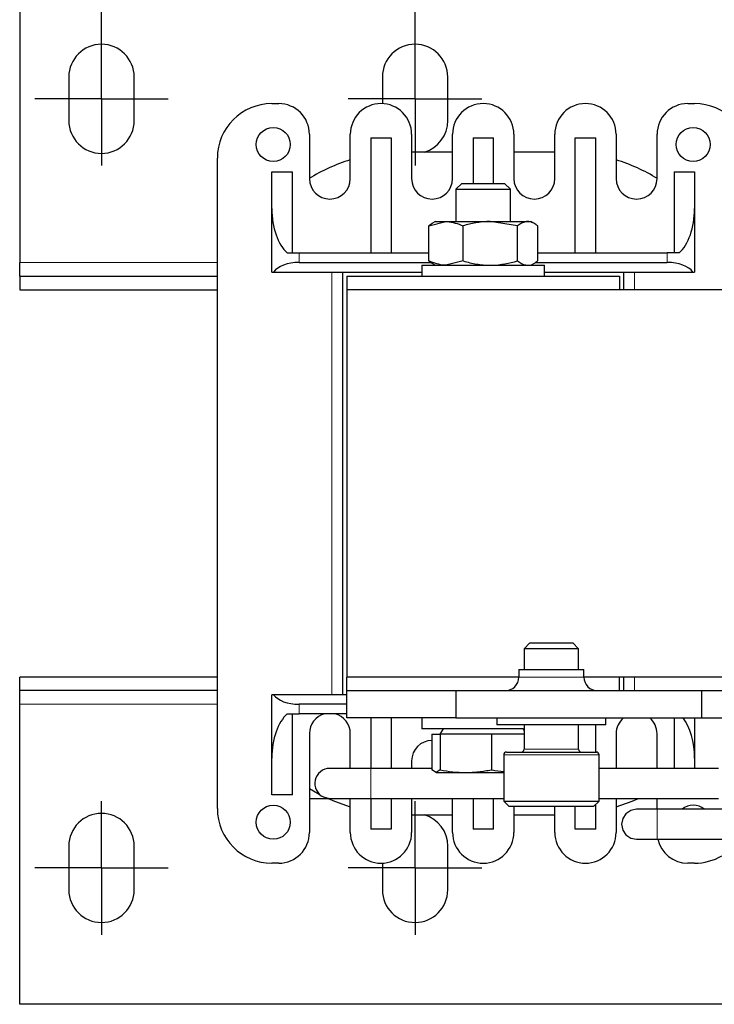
# Model space of a CAD drawing. Header units: millimetres. Extents: x 5 to 418, y 2 to 292.
# Tile 3 of 36: x 67 to 92, y 76 to 112. Entities that reach past the tile are written whole.
import ezdxf

# ---------------------------------------------------------------- set-up
doc = ezdxf.new("R2010")
doc.units = ezdxf.units.MM
doc.layers.add('SLD-0', color=7, linetype='Continuous')
doc.styles.add('SLDTEXTSTYLE0', font='TXT', dxfattribs={"width": 0.605})
doc.dimstyles.new('SLDDIMSTYLE0', dxfattribs={"dimtxt": 3.5, "dimasz": 3.302, "dimexe": 0, "dimexo": 0.0625, "dimgap": 0.875, "dimtad": 1, "dimlfac": 2, "dimrnd": 1e-09, "dimzin": 12, "dimdsep": 46, "dimtxsty": 'SLDTEXTSTYLE0', "dimsah": 1, "dimcen": 0.09, "dimadec": 0, "dimazin": 3, "dimtfac": 1, "dimtofl": 0, "dimtmove": 0, "dimatfit": 3, "dimfxl": 1, "dimfrac": 2, "dimtolj": 1, "dimtzin": 12, "dimarcsym": 0})

# ---------------------------------------------------------------- blocks, each defined once
blk = doc.blocks.new('_D_4')
at = {"layer": 'SLD-0'}
for p, q in [((69.619, 110.323), (69.619, 127.578)), ((137.619, 110.323), (137.619, 127.578)), ((69.619, 126.578), (137.619, 126.578))]:
    blk.add_line(p, q, dxfattribs=at)
for points in [[(69.619, 126.578), (72.921, 126.07), (72.921, 127.086)], [(137.619, 126.578), (134.317, 127.086), (134.317, 126.07)]]:
    blk.add_solid(points, dxfattribs=at)
at = {"layer": 'SLD-0', "insert": (99.608, 131.09), "char_height": 3.5, "attachment_point": 1, "style": 'SLDTEXTSTYLE0'}
blk.add_mtext('136', dxfattribs=at)
blk = doc.blocks.new('_D_5')
at = {"layer": 'SLD-0'}
for p, q in [((81.119, 111.973), (81.119, 121.109)), ((126.119, 111.973), (126.119, 121.109)), ((81.119, 120.109), (126.119, 120.109))]:
    blk.add_line(p, q, dxfattribs=at)
for points in [[(81.119, 120.109), (84.421, 119.601), (84.421, 120.617)], [(126.119, 120.109), (122.817, 120.617), (122.817, 119.601)]]:
    blk.add_solid(points, dxfattribs=at)
at = {"layer": 'SLD-0', "insert": (100.945, 124.621), "char_height": 3.5, "attachment_point": 1, "style": 'SLDTEXTSTYLE0'}
blk.add_mtext('90', dxfattribs=at)
blk = doc.blocks.new('SW_CENTERMARKSYMBOL_0')
at = {"layer": 'SLD-0', "color": 0}
for p, q in [((0, 1.25), (0, 2.45)), ((0, 0), (0, 1.25)), ((-1.25, 0), (-2.45, 0)), ((0, 0), (-1.25, 0)), ((0, 0), (0, -1.25)), ((0, 0), (1.25, 0)), ((1.25, 0), (2.45, 0)), ((0, -1.25), (0, -2.45))]:
    blk.add_line(p, q, dxfattribs=at)
blk = doc.blocks.new('SW_CENTERMARKSYMBOL_1')
at = {"layer": 'SLD-0', "color": 0}
for p, q in [((0, 1.25), (0, 2.45)), ((0, 0), (0, 1.25)), ((-1.25, 0), (-2.45, 0)), ((0, 0), (-1.25, 0)), ((0, 0), (0, -1.25)), ((0, 0), (1.25, 0)), ((1.25, 0), (2.45, 0)), ((0, -1.25), (0, -2.45))]:
    blk.add_line(p, q, dxfattribs=at)
blk = doc.blocks.new('SW_CENTERMARKSYMBOL_6')
at = {"layer": 'SLD-0', "color": 0}
for p, q in [((0, 1.25), (0, 2.45)), ((0, 0), (0, 1.25)), ((-1.25, 0), (-2.45, 0)), ((0, 0), (-1.25, 0)), ((0, 0), (0, -1.25)), ((0, 0), (1.25, 0)), ((1.25, 0), (2.45, 0)), ((0, -1.25), (0, -2.45))]:
    blk.add_line(p, q, dxfattribs=at)
blk = doc.blocks.new('SW_CENTERMARKSYMBOL_7')
at = {"layer": 'SLD-0', "color": 0}
for p, q in [((0, 1.25), (0, 2.45)), ((0, 0), (0, 1.25)), ((-1.25, 0), (-2.45, 0)), ((0, 0), (-1.25, 0)), ((0, 0), (0, -1.25)), ((0, 0), (1.25, 0)), ((1.25, 0), (2.45, 0)), ((0, -1.25), (0, -2.45))]:
    blk.add_line(p, q, dxfattribs=at)

msp = doc.modelspace()

# ---------------------------------------------------------------- linework, layer by layer
at = {"color": 7, "linetype": 'Continuous', "lineweight": 25}
for p, q in [((66.6189, 114.5226), (66.6189, 103.5226)), ((68.4189, 110.3226), (68.4189, 108.7226)), ((70.8189, 108.7226), (70.8189, 110.3226)), ((79.9189, 110.3226), (79.9189, 109.3465)), ((82.3189, 108.7226), (82.3189, 110.3226)), ((75.8689, 109.3476), (76.1189, 109.3476)), ((91.1189, 109.3476), (91.3689, 109.3476)), ((77.2439, 108.2226), (77.2439, 106.5976)), ((78.7439, 106.5976), (78.7439, 108.2226)), ((79.4939, 108.0976), (80.2439, 108.0976)), ((79.4939, 108.0976), (79.4939, 103.8726)), ((80.2439, 108.0976), (80.2439, 103.8726)), ((80.9939, 108.2226), (80.9939, 106.5976)), ((82.4939, 106.5976), (82.4939, 108.2226)), ((83.2439, 108.0976), (83.9939, 108.0976)), ((83.2439, 108.0976), (83.2439, 106.4226)), ((83.9939, 106.4226), (83.9939, 108.0976)), ((84.7439, 108.2226), (84.7439, 106.5976)), ((86.2439, 106.5976), (86.2439, 108.2226)), ((86.9939, 108.0976), (87.7439, 108.0976)), ((86.9939, 103.8726), (86.9939, 108.0976)), ((87.7439, 103.8726), (87.7439, 108.0976)), ((88.4939, 108.2226), (88.4939, 106.5976)), ((89.9939, 106.5976), (89.9939, 108.2226)), ((73.8689, 83.4976), (73.8689, 107.3476)), ((82.4939, 107.5726), (80.9939, 107.5726)), ((86.2439, 107.5726), (84.7439, 107.5726)), ((75.8689, 105.4954), (75.8689, 106.8476)), ((75.8689, 106.8476), (76.6189, 106.8476)), ((76.6189, 103.8726), (76.6189, 106.8476)), ((90.6189, 106.8476), (91.3689, 106.8476)), ((90.6189, 106.8476), (90.6189, 103.8726)), ((91.3689, 106.8476), (91.3689, 105.4954)), ((82.8336, 106.4226), (82.6189, 106.2079)), ((82.6189, 106.2079), (82.6189, 105.0226)), ((82.6189, 106.2079), (84.6189, 106.2079)), ((82.8336, 106.4226), (84.4041, 106.4226)), ((84.6189, 106.2079), (84.4041, 106.4226)), ((84.6189, 105.0226), (84.6189, 106.2079)), ((75.8689, 103.1726), (75.8689, 105.4954)), ((91.3689, 105.4954), (91.3689, 103.1726)), ((81.6206, 104.8663), (82.2502, 105.0226)), ((81.6206, 103.5789), (81.6206, 104.8663)), ((81.8689, 105.0226), (81.7386, 104.9474)), ((81.8689, 105.0226), (82.2502, 105.0226)), ((82.2502, 105.0226), (83.8789, 105.0226)), ((82.8798, 103.5789), (82.8798, 104.8663)), ((84.8781, 104.8663), (83.8789, 105.0226)), ((83.8789, 105.0226), (85.2476, 105.0226)), ((84.8781, 103.5789), (84.8781, 104.8663)), ((85.2476, 105.0226), (85.3689, 105.0226)), ((85.4992, 104.9474), (85.3689, 105.0226)), ((85.6172, 103.5789), (85.6172, 104.8663)), ((76.433, 103.8726), (76.8689, 103.8726)), ((76.8689, 103.8726), (81.6206, 103.8726)), ((85.6172, 103.8726), (90.3689, 103.8726)), ((90.8048, 103.8726), (90.3689, 103.8726)), ((66.6189, 103.0226), (66.6189, 103.5226)), ((76.8689, 103.5226), (81.6991, 103.5226)), ((81.3689, 103.4226), (81.3689, 103.0226)), ((81.3689, 103.4226), (81.4309, 103.4226)), ((81.4309, 103.4226), (85.8689, 103.4226)), ((81.7386, 103.4978), (81.8689, 103.4226)), ((82.8798, 103.5789), (82.2502, 103.4226)), ((85.3689, 103.4226), (85.4992, 103.4978)), ((85.5383, 103.5226), (90.3689, 103.5226)), ((85.8689, 103.0226), (85.8689, 103.4226)), ((66.6189, 103.0226), (66.6189, 102.5226)), ((66.6189, 103.0226), (73.8689, 103.0226)), ((75.8689, 103.1726), (75.9321, 103.1726)), ((75.9321, 103.1726), (81.3689, 103.1726)), ((78.4689, 87.6726), (78.4689, 103.1726)), ((78.6189, 103.0226), (78.6189, 102.5226)), ((78.6189, 103.0226), (88.6189, 103.0226)), ((85.8689, 103.1726), (91.3056, 103.1726)), ((88.6189, 103.0226), (88.6189, 102.5226)), ((88.7689, 103.1726), (88.7689, 102.5226)), ((91.3056, 103.1726), (91.3689, 103.1726)), ((66.6189, 102.5226), (73.8689, 102.5226)), ((128.6189, 102.5226), (78.6189, 102.5226)), ((78.6189, 102.5226), (78.6189, 88.3226)), ((85.3336, 89.5726), (85.1189, 89.3579)), ((85.3336, 89.5726), (86.9036, 89.5726)), ((86.9036, 89.5726), (86.9041, 89.5726)), ((87.1189, 89.3579), (86.9041, 89.5726)), ((85.1189, 89.3579), (85.1189, 88.5976)), ((87.1189, 89.3579), (85.1189, 89.3579)), ((87.1189, 88.5976), (87.1189, 89.3579)), ((84.9239, 88.5976), (84.9239, 88.3226)), ((84.9239, 88.5976), (87.3139, 88.5976)), ((87.3139, 88.3226), (87.3139, 88.5976)), ((66.6189, 87.8226), (66.6189, 88.3226)), ((73.8689, 88.3226), (66.6189, 88.3226)), ((78.6189, 87.8226), (78.6189, 88.3226)), ((84.9239, 88.3226), (78.6189, 88.3226)), ((92.7439, 88.3226), (87.3139, 88.3226)), ((88.6189, 87.8226), (88.6189, 88.3226)), ((88.7689, 88.3226), (88.7689, 87.8226)), ((73.8689, 87.8226), (66.6189, 87.8226)), ((66.6189, 87.3226), (66.6189, 87.8226)), ((78.6189, 86.8226), (78.6189, 87.8226)), ((78.6189, 87.8226), (82.6189, 87.8226)), ((82.6189, 87.8226), (82.6189, 86.8226)), ((82.6189, 87.8226), (91.6189, 87.8226)), ((91.6189, 87.8226), (91.6189, 86.8226)), ((91.6189, 87.8226), (92.7439, 87.8226)), ((75.8689, 85.3499), (75.8689, 87.6726)), ((75.9321, 87.6726), (75.8689, 87.6726)), ((78.6189, 87.6726), (75.9321, 87.6726)), ((66.6189, 76.3226), (66.6189, 87.3226)), ((78.6189, 87.3226), (76.8689, 87.3226)), ((76.433, 86.9726), (76.8689, 86.9726)), ((76.6189, 83.9976), (76.6189, 86.9726)), ((78.6189, 86.9726), (76.8689, 86.9726)), ((82.6189, 86.8226), (78.6189, 86.8226)), ((79.4939, 86.8226), (79.4939, 84.9726)), ((80.2439, 86.8226), (80.2439, 84.9726)), ((81.3689, 86.8226), (81.3689, 86.4226)), ((82.6189, 86.8226), (91.6189, 86.8226)), ((84.1189, 86.8226), (84.1189, 86.5726)), ((88.1189, 86.5726), (88.1189, 86.8226)), ((90.6189, 86.8226), (90.6189, 84.9726)), ((91.3689, 86.8226), (91.3689, 85.3499)), ((91.6189, 86.8226), (92.3689, 86.8226)), ((85.0889, 86.4226), (81.3689, 86.4226)), ((82.1489, 86.4226), (82.0334, 86.2226)), ((88.1189, 86.5726), (84.1189, 86.5726)), ((85.1189, 86.3707), (85.0889, 86.4226)), ((85.1189, 86.5726), (85.1189, 85.6726)), ((87.1189, 85.6726), (87.1189, 86.5726)), ((87.7439, 85.5726), (87.7439, 86.5726)), ((77.2439, 86.2476), (77.2439, 82.6226)), ((78.7439, 84.9726), (78.7439, 86.2476)), ((81.7392, 86.2226), (81.7392, 84.9212)), ((81.7392, 86.2226), (82.0367, 86.2226)), ((82.0367, 86.2226), (82.0367, 84.9212)), ((83.9164, 86.2226), (82.0367, 86.2226)), ((83.9164, 86.2226), (83.9164, 84.9212)), ((85.1189, 86.2226), (83.9164, 86.2226)), ((88.4939, 86.2476), (88.4939, 84.9726)), ((89.9939, 84.9726), (89.9939, 86.2476)), ((84.4689, 85.5726), (87.7678, 85.5726)), ((87.7678, 85.5726), (87.7689, 85.5726)), ((75.8689, 83.9976), (75.8689, 85.3499)), ((80.9939, 85.2476), (80.9939, 84.9726)), ((84.3689, 85.4726), (84.3689, 83.7726)), ((87.8689, 83.7726), (87.8689, 85.4726)), ((91.3689, 85.3499), (91.3689, 84.9726)), ((79.4939, 84.9726), (77.9939, 84.9726)), ((81.7392, 84.9726), (79.4939, 84.9726)), ((81.888, 84.8226), (81.7392, 84.9212)), ((82.0367, 84.9212), (81.888, 84.8226)), ((92.2439, 84.9726), (87.8689, 84.9726)), ((81.888, 84.8226), (82.9766, 84.8226)), ((82.9766, 84.8226), (84.3689, 84.8226)), ((76.6189, 83.9976), (75.8689, 83.9976)), ((77.2439, 83.8726), (77.9303, 83.8726)), ((77.9939, 83.8726), (79.4939, 83.8726)), ((78.7439, 82.6226), (78.7439, 83.8726)), ((79.4939, 83.8726), (84.3689, 83.8726)), ((79.4939, 83.8726), (79.4939, 82.7476)), ((80.2439, 83.8726), (80.2439, 82.7476)), ((80.9939, 83.8726), (80.9939, 82.6226)), ((82.4939, 82.6226), (82.4939, 83.8726)), ((83.2439, 83.8726), (83.2439, 82.7476)), ((83.9939, 82.7476), (83.9939, 83.8726)), ((84.3689, 83.7726), (84.5689, 83.5726)), ((84.3689, 83.7726), (87.8678, 83.7726)), ((87.6689, 83.5726), (87.8689, 83.7726)), ((87.8678, 83.7726), (87.8689, 83.7726)), ((87.8689, 83.8726), (92.2439, 83.8726)), ((88.4939, 83.8726), (88.4939, 82.6226)), ((89.9939, 83.4726), (89.9939, 83.8726)), ((87.6689, 83.5726), (84.5689, 83.5726)), ((84.7439, 83.5726), (84.7439, 82.6226)), ((86.2439, 82.6226), (86.2439, 83.5726)), ((86.9939, 82.7476), (86.9939, 83.5726)), ((87.7439, 82.7476), (87.7439, 83.6476)), ((89.9939, 83.4726), (89.2439, 83.4726)), ((92.3689, 83.4726), (89.9939, 83.4726)), ((80.9939, 83.2726), (82.4939, 83.2726)), ((84.7439, 83.2726), (86.2439, 83.2726)), ((80.2439, 82.7476), (79.4939, 82.7476)), ((83.9939, 82.7476), (83.2439, 82.7476)), ((87.7439, 82.7476), (86.9939, 82.7476)), ((89.2439, 82.3726), (89.9939, 82.3726)), ((89.9939, 82.3726), (92.3689, 82.3726)), ((68.4189, 82.1226), (68.4189, 80.5226)), ((70.8189, 80.5226), (70.8189, 82.1226)), ((82.3189, 80.5226), (82.3189, 82.1226)), ((76.1189, 81.4976), (75.8689, 81.4976)), ((79.9189, 81.4987), (79.9189, 80.5226)), ((91.3689, 81.4976), (91.1189, 81.4976)), ((140.6189, 76.3226), (66.6189, 76.3226))]:
    msp.add_line(p, q, dxfattribs=at)
at = {"color": 7, "linetype": 'Continuous', "lineweight": 18}
for p, q in [((76.8689, 103.5226), (76.8689, 103.8726)), ((90.3689, 103.5226), (90.3689, 103.8726)), ((66.6189, 103.5226), (73.8689, 103.5226)), ((78.0689, 103.1726), (78.0689, 87.6726)), ((89.1689, 102.5226), (89.1689, 103.1726)), ((84.9239, 88.3226), (87.3139, 88.3226)), ((89.1689, 87.8226), (89.1689, 88.3226)), ((73.8689, 87.3226), (66.6189, 87.3226)), ((76.8689, 87.3226), (76.8689, 86.9726)), ((85.1189, 85.6726), (87.1183, 85.6726)), ((87.1183, 85.6726), (87.1189, 85.6726)), ((87.8689, 85.4726), (84.3689, 85.4726)), ((79.4939, 84.9726), (79.4939, 83.9242)), ((79.4939, 83.9242), (79.4939, 83.8726)), ((89.9939, 83.4726), (89.9939, 82.3726))]:
    msp.add_line(p, q, dxfattribs=at)
at = {"color": 7, "linetype": 'Continuous', "lineweight": 25, "flags": 128}
for points in [[(77.2439, 84.2394), (77.3939, 84.1502), (77.6056, 84.0331)], [(77.7614, 83.9242), (77.9699, 83.8732), (77.9939, 83.8726)], [(77.9303, 83.8726), (78.1623, 83.7712), (78.7439, 83.5619)], [(88.4939, 83.5619), (89.0755, 83.7712), (89.3075, 83.8726)], [(89.2439, 83.4726), (89.0334, 83.4308), (88.855, 83.3115), (88.7357, 83.1331), (88.6939, 82.9226), (88.7357, 82.7122), (88.855, 82.5337), (89.0334, 82.4145), (89.2439, 82.3726), (89.2439, 82.3726)]]:
    msp.add_lwpolyline(points, dxfattribs=at)
at = {"color": 7, "linetype": 'Continuous', "lineweight": 25}
for centre in [(75.9189, 107.8476), (91.3189, 107.8476), (75.9189, 82.9976)]:
    msp.add_circle(centre, 0.625, dxfattribs=at)
for centre, radius, start, end in [((69.6189, 110.3226), 1.2, 360, 180), ((81.1189, 110.3226), 1.2, 360, 180), ((75.8689, 107.3476), 2, 90, 180), ((76.1189, 108.2226), 1.125, 360, 90), ((79.8689, 108.2226), 1.125, 0, 180), ((83.6189, 108.2226), 1.125, 0, 180), ((87.3689, 108.2226), 1.125, 360, 180), ((91.1189, 108.2226), 1.125, 90, 180), ((91.3689, 107.3476), 2, 0, 90), ((69.6189, 108.7226), 1.2, 180, 360), ((81.1189, 108.7226), 1.2, 286.59784, 360), ((80.6689, 101.0226), 6.55, 107.09118, 121.66357), ((86.5689, 101.0226), 6.55, 58.33643, 72.90882), ((77.9939, 106.5976), 0.75, 180, 0), ((81.7439, 106.5976), 0.75, 180, 360), ((85.4939, 106.5976), 0.75, 180, 0), ((89.2439, 106.5976), 0.75, 180, 0), ((84.4239, 88.3226), 0.5, 270, 0), ((87.8139, 88.3226), 0.5, 180, 270), ((77.9939, 86.2476), 0.75, 104.83511, 180), ((77.9939, 86.2476), 0.75, 0, 75.16489), ((89.2439, 86.2476), 0.75, 129.94451, 180), ((89.2439, 86.2476), 0.75, 0, 50.05549), ((81.7439, 85.2476), 0.75, 90.35826, 180), ((84.4689, 85.4726), 0.1, 90, 180), ((85.0189, 85.6726), 0.1, 270, 0), ((87.2189, 85.6726), 0.1, 180, 270), ((87.7689, 85.4726), 0.1, 0, 90), ((77.9939, 84.4226), 0.55, 90, 245), ((75.8689, 83.4976), 2, 180, 270), ((91.3189, 82.9976), 0.625, 49.4642, 130.5358), ((69.6189, 82.1226), 1.2, 0, 180), ((81.1189, 82.1226), 1.2, 0, 73.40216), ((76.1189, 82.6226), 1.125, 270, 360), ((79.8689, 82.6226), 1.125, 180, 0), ((83.6189, 82.6226), 1.125, 180, 0), ((87.3689, 82.6226), 1.125, 180, 360), ((91.1189, 82.6226), 1.125, 192.83959, 270), ((91.3689, 83.4976), 2, 270, 300), ((69.6189, 80.5226), 1.2, 180, 0), ((81.1189, 80.5226), 1.2, 180, 0)]:
    msp.add_arc(centre, radius, start, end, dxfattribs=at)
for centre, major_axis, ratio, start_param, end_param in [((76.8689, 105.4954), (0, 1.803), 0.5546218, 1.5707963, 2.6905658), ((90.3689, 105.4954), (0, 1.803), 0.5546218, 3.5926195, 4.712389), ((76.8689, 102.9842), (1, 0), 0.5384615, 1.5707963, 2.7840215), ((90.3689, 102.9842), (1, 0), 0.5384615, 0.3575711, 1.5707963), ((76.8689, 87.8611), (1, 0), 0.5384615, 3.4991638, 4.712389), ((76.8689, 85.3499), (0, 1.803), 0.5546218, 0.4510268, 1.5707963), ((90.3689, 85.3499), (0, 1.803), 0.5546218, 4.712389, 5.668243)]:
    msp.add_ellipse(centre, major_axis=major_axis, ratio=ratio, start_param=start_param, end_param=end_param, dxfattribs=at)
for points, knots in [([(81.7432, 104.9489), (81.7262, 104.9393), (81.685, 104.9158), (81.6444, 104.8847), (81.6206, 104.8663)], [0, 0, 0, 0, 0.4113823, 1, 1, 1, 1]), ([(82.2502, 105.0226), (82.2651, 105.0225), (82.4777, 105.0202), (82.686, 104.9405), (82.8798, 104.8663)], [0, 0, 0, 0, 0.0701742, 1, 1, 1, 1]), ([(83.8789, 105.0226), (83.8553, 105.0224), (83.7539, 105.0217), (83.5746, 105.01), (83.3416, 104.9776), (83.1094, 104.93), (82.9564, 104.8876), (82.8798, 104.8663)], [0, 0, 0, 0, 0.070002, 0.2997719, 0.5308037, 0.7650117, 1, 1, 1, 1]), ([(85.2476, 105.0226), (85.2209, 105.0212), (85.0959, 105.0143), (84.974, 104.9315), (84.8781, 104.8663)], [0, 0, 0, 0, 0.213336, 1, 1, 1, 1]), ([(85.6172, 104.8663), (85.6059, 104.875), (85.5834, 104.8924), (85.5363, 104.9255), (85.4756, 104.9624), (85.4006, 104.9962), (85.3245, 105.0184), (85.2733, 105.0212), (85.2476, 105.0226)], [0, 0, 0, 0, 0.09349045, 0.1870166, 0.38856073, 0.59066552, 0.79488284, 1, 1, 1, 1]), ([(82.2502, 103.4226), (82.2353, 103.4228), (82.0227, 103.425), (81.8143, 103.5048), (81.6206, 103.5789)], [0, 0, 0, 0, 0.0701742, 1, 1, 1, 1]), ([(81.6206, 103.5789), (81.6441, 103.5608), (81.6847, 103.5297), (81.7259, 103.5061), (81.7432, 103.4963)], [0, 0, 0, 0, 0.5809014, 1, 1, 1, 1]), ([(82.8798, 103.5789), (82.9604, 103.5566), (83.122, 103.5118), (83.37, 103.4627), (83.6226, 103.429), (83.7933, 103.4248), (83.8789, 103.4226)], [0, 0, 0, 0, 0.2472686, 0.4953626, 0.746874, 1, 1, 1, 1]), ([(83.8789, 103.4226), (83.9026, 103.4228), (84.24, 103.425), (84.5706, 103.5048), (84.8781, 103.5789)], [0, 0, 0, 0, 0.0701742, 1, 1, 1, 1]), ([(84.8781, 103.5789), (84.974, 103.5138), (85.0959, 103.4309), (85.2209, 103.4241), (85.2476, 103.4226)], [0, 0, 0, 0, 0.786664, 1, 1, 1, 1]), ([(85.4946, 103.4963), (85.5129, 103.5068), (85.5427, 103.5239), (85.5834, 103.5529), (85.6059, 103.5702), (85.6172, 103.5789)], [0, 0, 0, 0, 0.4444342, 0.7221611, 1, 1, 1, 1]), ([(82.0367, 84.9212), (82.1917, 84.8933), (82.5029, 84.8374), (82.8183, 84.8276), (82.9766, 84.8226)], [0, 0, 0, 0, 0.4981128, 1, 1, 1, 1]), ([(82.9766, 84.8226), (83.0549, 84.8239), (83.2118, 84.8265), (83.4472, 84.847), (83.6823, 84.8778), (83.8383, 84.9067), (83.9164, 84.9212)], [0, 0, 0, 0, 0.2485818, 0.4978112, 0.7486961, 1, 1, 1, 1]), ([(83.9164, 84.9212), (83.9245, 84.9193), (84.0737, 84.8846), (84.2254, 84.8738), (84.3689, 84.8637)], [0, 0, 0, 0, 0.05439006, 1, 1, 1, 1])]:
    msp.add_open_spline(points, degree=3, knots=knots, dxfattribs=at)

# ---------------------------------------------------------------- block references
at = {"layer": 'SLD-0'}
for name, p in [('SW_CENTERMARKSYMBOL_0', (69.6189, 109.5226)), ('SW_CENTERMARKSYMBOL_1', (81.1189, 109.5226)), ('SW_CENTERMARKSYMBOL_7', (69.6189, 81.3226)), ('SW_CENTERMARKSYMBOL_6', (81.1189, 81.3226))]:
    msp.add_blockref(name, p, dxfattribs=at)

# ---------------------------------------------------------------- dimensions: what is measured, and where the dimension line sits
for base, p1, p2, picture, middle in [((137.6189, 126.5785), (69.6189, 110.3226), (137.6189, 110.3226), '_D_4', (103.6189, 126.5785)), ((126.1189, 120.1094), (81.1189, 111.9726), (126.1189, 111.9726), '_D_5', (103.6189, 120.1094))]:
    dim = msp.add_linear_dim(base=base, p1=p1, p2=p2, dimstyle='SLDDIMSTYLE0', dxfattribs=at)
    dim.commit()
    dim.dimension.update_dxf_attribs({"geometry": picture, "text_midpoint": middle, "dimtype": 160})

doc.saveas('drawing.dxf')
